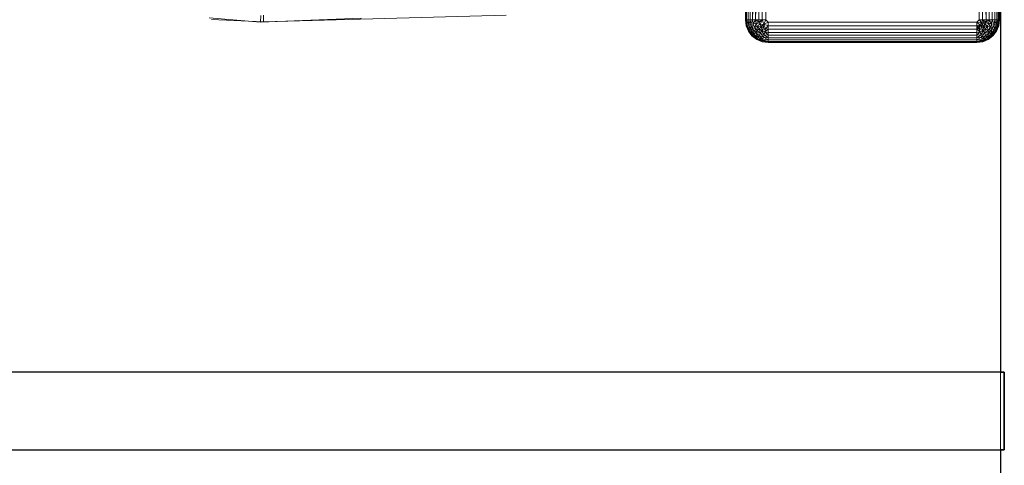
# Model space of a CAD drawing. Header units: metres. Extents: x 391.1 to 427.5, y 12.8 to 28.4.
# Tile 137 of 203: x 406.543 to 407.179, y 26.849 to 27.138. Entities that reach past the tile are written whole.
import ezdxf

# ---------------------------------------------------------------- set-up
doc = ezdxf.new("R2010")
doc.units = ezdxf.units.M
for name, color, linetype, lineweight in [('A-DETL-____-MBND', 7, 'Continuous', 18), ('A-WALL-____-MCUT', 7, 'Continuous', 25), ('A-WALL-____-OTLN', 7, 'Continuous', 25)]:
    doc.layers.add(name, color=color, linetype=linetype, lineweight=lineweight)

# ---------------------------------------------------------------- blocks, each defined once
blk = doc.blocks.new('Family - Evans PA-152028-02_FON_P0A')
at = {"layer": 'A-WALL-____-MCUT', "color": 253, "true_color": 0xaaaaaa}
for p, q in [((0, 0), (0.8, 0)), ((0.8, 0), (0.8, 0.00256)), ((0.8, 0.00256), (0.85, 0.00256)), ((0.85, 0.00256), (0.85, 0)), ((0.85, 0), (1.66046, 0))]:
    blk.add_line(p, q, dxfattribs=at)
at = {"layer": 'A-WALL-____-OTLN', "color": 253, "true_color": 0xaaaaaa}
for p, q in [((0, 0), (0.8, 0)), ((0.8, 0.00256), (0.85, 0.00256)), ((0.8, 0), (0.8, 0.00256)), ((0.85, 0.00256), (0.85, 0)), ((0.85, 0), (1.66046, 0))]:
    blk.add_line(p, q, dxfattribs=at)
at = {"layer": 'A-WALL-____-OTLN', "color": 253, "lineweight": 18, "true_color": 0xaaaaaa}
blk.add_line((0, 0), (1.66046, 0), dxfattribs=at)
blk = doc.blocks.new('Family - Inodor PA-152420-02_FON_P0A')
at = {"layer": 'A-DETL-____-MBND', "color": 253, "true_color": 0xaaaaaa}
for p, q in [((0.56258, 0.01465), (0.56258, 0.38826)), ((0.56258, 0.01465), (0.56258, 0.38826)), ((0.72691, 0.38826), (0.72691, 0.01465)), ((0.72691, 0.38826), (0.72691, 0.01465)), ((0.56258, 0.01465), (0.56238, 0.10805)), ((0.56258, 0.01465), (0.56238, 0.10805)), ((0.56278, 0.01465), (0.56258, 0.10805)), ((0.56278, 0.01465), (0.56258, 0.10805)), ((0.56258, 0.10805), (0.56258, 0.01465)), ((0.56258, 0.10805), (0.56278, 0.01465)), ((0.56258, 0.10805), (0.56258, 0.01465)), ((0.56338, 0.01465), (0.56318, 0.10805)), ((0.56338, 0.01465), (0.56318, 0.10805)), ((0.56318, 0.10805), (0.56338, 0.01465)), ((0.56415, 0.10805), (0.56338, 0.01465)), ((0.56415, 0.10805), (0.56338, 0.01465)), ((0.56435, 0.01465), (0.56415, 0.10805)), ((0.56435, 0.01465), (0.56415, 0.10805)), ((0.56415, 0.10805), (0.56435, 0.01465)), ((0.56567, 0.01465), (0.56547, 0.10805)), ((0.56567, 0.01465), (0.56547, 0.10805)), ((0.56547, 0.10805), (0.56567, 0.01465)), ((0.5673, 0.01465), (0.5671, 0.10805)), ((0.5673, 0.01465), (0.5671, 0.10805)), ((0.5671, 0.10805), (0.5673, 0.01465)), ((0.56898, 0.10805), (0.5673, 0.01465)), ((0.56898, 0.10805), (0.5673, 0.01465)), ((0.56918, 0.01465), (0.56898, 0.10805)), ((0.56918, 0.01465), (0.56898, 0.10805)), ((0.56898, 0.10805), (0.56918, 0.01465)), ((0.57106, 0.10805), (0.56918, 0.01465)), ((0.57106, 0.10805), (0.56918, 0.01465)), ((0.57126, 0.01465), (0.57106, 0.10805)), ((0.57126, 0.01465), (0.57106, 0.10805)), ((0.57106, 0.10805), (0.57126, 0.01465)), ((0.57328, 0.10805), (0.57126, 0.01465)), ((0.57328, 0.10805), (0.57126, 0.01465)), ((0.57348, 0.01465), (0.57328, 0.10805)), ((0.57348, 0.01465), (0.57328, 0.10805)), ((0.57328, 0.10805), (0.57348, 0.01465)), ((0.57556, 0.10805), (0.57576, 0.01465)), ((0.57556, 0.10805), (0.57576, 0.01465)), ((0.57556, 0.10805), (0.57576, 0.01465)), ((0.71393, 0.10805), (0.71373, 0.01465)), ((0.71393, 0.10805), (0.71373, 0.01465)), ((0.71393, 0.10805), (0.71373, 0.01465)), ((0.71601, 0.01465), (0.71393, 0.10805)), ((0.71393, 0.10805), (0.71601, 0.01465)), ((0.71621, 0.10805), (0.71601, 0.01465)), ((0.71621, 0.10805), (0.71601, 0.01465)), ((0.71621, 0.10805), (0.71601, 0.01465)), ((0.71823, 0.01465), (0.71621, 0.10805)), ((0.71621, 0.10805), (0.71823, 0.01465)), ((0.71843, 0.10805), (0.71823, 0.01465)), ((0.71843, 0.10805), (0.71823, 0.01465)), ((0.71843, 0.10805), (0.71823, 0.01465)), ((0.72031, 0.01465), (0.71843, 0.10805)), ((0.71843, 0.10805), (0.72031, 0.01465)), ((0.72051, 0.10805), (0.72031, 0.01465)), ((0.72051, 0.10805), (0.72031, 0.01465)), ((0.72051, 0.10805), (0.72031, 0.01465)), ((0.72219, 0.01465), (0.72051, 0.10805)), ((0.72051, 0.10805), (0.72219, 0.01465)), ((0.72239, 0.10805), (0.72219, 0.01465)), ((0.72239, 0.10805), (0.72219, 0.01465)), ((0.72239, 0.10805), (0.72219, 0.01465)), ((0.72402, 0.10805), (0.72382, 0.01465)), ((0.72402, 0.10805), (0.72382, 0.01465)), ((0.72402, 0.10805), (0.72382, 0.01465)), ((0.72514, 0.01465), (0.72402, 0.10805)), ((0.72402, 0.10805), (0.72514, 0.01465)), ((0.72534, 0.10805), (0.72514, 0.01465)), ((0.72534, 0.10805), (0.72514, 0.01465)), ((0.72534, 0.10805), (0.72514, 0.01465)), ((0.72611, 0.01465), (0.72534, 0.10805)), ((0.72534, 0.10805), (0.72611, 0.01465)), ((0.72631, 0.10805), (0.72611, 0.01465)), ((0.72631, 0.10805), (0.72611, 0.01465)), ((0.72631, 0.10805), (0.72611, 0.01465)), ((0.72691, 0.10805), (0.72671, 0.01465)), ((0.72691, 0.10805), (0.72671, 0.01465)), ((0.72691, 0.10805), (0.72671, 0.01465)), ((0.72711, 0.10805), (0.72691, 0.01465)), ((0.72711, 0.10805), (0.72691, 0.01465)), ((0.72691, 0.01465), (0.72691, 0.10805)), ((0.72691, 0.10805), (0.72691, 0.01465)), ((0.24905, 0.01324), (0.2158, 0.01602)), ((0.24905, 0.01324), (0.2158, 0.01602)), ((0.21744, 0.01497), (0.25093, 0.01351)), ((0.21744, 0.01497), (0.25093, 0.01351)), ((0.24905, 0.01324), (0.24916, 0.01748)), ((0.24916, 0.01748), (0.24905, 0.01324)), ((0.31422, 0.01573), (0.24905, 0.01324)), ((0.31422, 0.01573), (0.24905, 0.01324)), ((0.25093, 0.01351), (0.25097, 0.01774)), ((0.25097, 0.01774), (0.25093, 0.01351)), ((0.25093, 0.01351), (0.40793, 0.01764)), ((0.25093, 0.01351), (0.40793, 0.01764)), ((0.56278, 0.01465), (0.56258, 0.01465)), ((0.56308, 0.01086), (0.56258, 0.01465)), ((0.56308, 0.01086), (0.56258, 0.01465)), ((0.56308, 0.01086), (0.56258, 0.01465)), ((0.56278, 0.01465), (0.56258, 0.01465)), ((0.56278, 0.01465), (0.56258, 0.01465)), ((0.56308, 0.01086), (0.56258, 0.01465)), ((0.56338, 0.01465), (0.56278, 0.01465)), ((0.56328, 0.01091), (0.56278, 0.01465)), ((0.56278, 0.01465), (0.56338, 0.01465)), ((0.56338, 0.01465), (0.56278, 0.01465)), ((0.56328, 0.01091), (0.56278, 0.01465)), ((0.56278, 0.01465), (0.56308, 0.01086)), ((0.56278, 0.01465), (0.56328, 0.01091)), ((0.56278, 0.01465), (0.56308, 0.01086)), ((0.56338, 0.01465), (0.56328, 0.01091)), ((0.56338, 0.01465), (0.56328, 0.01091)), ((0.56435, 0.01465), (0.56338, 0.01465)), ((0.56385, 0.01106), (0.56338, 0.01465)), ((0.56435, 0.01465), (0.56338, 0.01465)), ((0.56435, 0.01465), (0.56338, 0.01465)), ((0.56479, 0.01132), (0.56338, 0.01465)), ((0.56338, 0.01465), (0.56479, 0.01132)), ((0.56338, 0.01465), (0.56385, 0.01106)), ((0.56338, 0.01465), (0.56385, 0.01106)), ((0.56567, 0.01465), (0.56435, 0.01465)), ((0.56479, 0.01132), (0.56435, 0.01465)), ((0.56435, 0.01465), (0.56567, 0.01465)), ((0.56567, 0.01465), (0.56435, 0.01465)), ((0.56479, 0.01132), (0.56435, 0.01465)), ((0.56435, 0.01465), (0.56479, 0.01132)), ((0.56567, 0.01465), (0.56479, 0.01132)), ((0.56567, 0.01465), (0.56479, 0.01132)), ((0.5673, 0.01465), (0.56567, 0.01465)), ((0.56607, 0.01166), (0.56567, 0.01465)), ((0.56567, 0.01465), (0.5673, 0.01465)), ((0.5673, 0.01465), (0.56567, 0.01465)), ((0.56607, 0.01166), (0.56567, 0.01465)), ((0.56567, 0.01465), (0.56607, 0.01166)), ((0.5673, 0.01465), (0.56607, 0.01166)), ((0.5673, 0.01465), (0.56607, 0.01166)), ((0.56918, 0.01465), (0.5673, 0.01465)), ((0.56764, 0.01208), (0.5673, 0.01465)), ((0.56918, 0.01465), (0.5673, 0.01465)), ((0.56918, 0.01465), (0.5673, 0.01465)), ((0.56764, 0.01208), (0.5673, 0.01465)), ((0.5673, 0.01465), (0.56764, 0.01208)), ((0.56918, 0.01465), (0.56764, 0.01208)), ((0.56918, 0.01465), (0.56764, 0.01208)), ((0.57126, 0.01465), (0.56918, 0.01465)), ((0.56946, 0.01257), (0.56918, 0.01465)), ((0.57126, 0.01465), (0.56918, 0.01465)), ((0.57126, 0.01465), (0.56918, 0.01465)), ((0.57147, 0.01311), (0.56918, 0.01465)), ((0.56918, 0.01465), (0.57147, 0.01311)), ((0.56918, 0.01465), (0.56946, 0.01257)), ((0.56918, 0.01465), (0.56946, 0.01257)), ((0.57147, 0.01311), (0.56946, 0.01257)), ((0.57147, 0.01311), (0.56946, 0.01257)), ((0.57147, 0.01311), (0.56946, 0.01257)), ((0.57348, 0.01465), (0.57126, 0.01465)), ((0.57147, 0.01311), (0.57126, 0.01465)), ((0.57348, 0.01465), (0.57126, 0.01465)), ((0.57126, 0.01465), (0.57147, 0.01311)), ((0.57126, 0.01465), (0.57348, 0.01465)), ((0.57126, 0.01465), (0.57147, 0.01311)), ((0.57348, 0.01465), (0.57147, 0.01311)), ((0.57348, 0.01465), (0.57147, 0.01311)), ((0.57348, 0.01465), (0.57147, 0.01311)), ((0.57206, 0.01167), (0.57147, 0.01311)), ((0.57206, 0.01167), (0.57147, 0.01311)), ((0.57147, 0.01311), (0.57206, 0.01167)), ((0.57348, 0.01465), (0.57206, 0.01167)), ((0.57348, 0.01465), (0.57206, 0.01167)), ((0.57576, 0.01465), (0.57348, 0.01465)), ((0.57458, 0.012), (0.57348, 0.01465)), ((0.57348, 0.01465), (0.57576, 0.01465)), ((0.57348, 0.01465), (0.57458, 0.012)), ((0.57576, 0.01465), (0.57458, 0.012)), ((0.57576, 0.01465), (0.57458, 0.012)), ((0.57723, 0.01318), (0.57458, 0.012)), ((0.57723, 0.01318), (0.57458, 0.012)), ((0.57723, 0.01318), (0.57576, 0.01465)), ((0.57576, 0.01465), (0.57723, 0.01318)), ((0.57576, 0.01465), (0.57723, 0.01318)), ((0.71226, 0.01318), (0.57723, 0.01318)), ((0.57723, 0.01318), (0.57723, 0.0109)), ((0.71226, 0.01318), (0.57723, 0.01318)), ((0.71226, 0.01318), (0.57723, 0.01318)), ((0.57723, 0.01318), (0.57723, 0.0109)), ((0.71373, 0.01465), (0.71226, 0.01318)), ((0.71373, 0.01465), (0.71226, 0.01318)), ((0.71373, 0.01465), (0.71226, 0.01318)), ((0.71413, 0.0114), (0.71226, 0.01318)), ((0.71226, 0.01318), (0.71226, 0.0109)), ((0.71551, 0.01277), (0.71226, 0.01318)), ((0.71226, 0.01318), (0.71551, 0.01277)), ((0.71226, 0.01318), (0.71413, 0.0114)), ((0.71226, 0.01318), (0.71226, 0.0109)), ((0.71226, 0.01318), (0.71413, 0.0114)), ((0.71226, 0.01318), (0.71226, 0.0109)), ((0.71601, 0.01465), (0.71373, 0.01465)), ((0.71551, 0.01277), (0.71373, 0.01465)), ((0.71601, 0.01465), (0.71373, 0.01465)), ((0.71373, 0.01465), (0.71601, 0.01465)), ((0.71373, 0.01465), (0.71551, 0.01277)), ((0.71373, 0.01465), (0.71551, 0.01277)), ((0.71551, 0.01277), (0.71413, 0.0114)), ((0.71551, 0.01277), (0.71413, 0.0114)), ((0.71551, 0.01277), (0.71413, 0.0114)), ((0.71551, 0.01277), (0.71524, 0.00948)), ((0.71551, 0.01277), (0.71524, 0.00948)), ((0.71601, 0.01465), (0.71551, 0.01277)), ((0.71601, 0.01465), (0.71551, 0.01277)), ((0.71601, 0.01465), (0.71551, 0.01277)), ((0.71802, 0.01311), (0.71551, 0.01277)), ((0.71743, 0.01167), (0.71551, 0.01277)), ((0.71648, 0.01043), (0.71551, 0.01277)), ((0.71743, 0.01167), (0.71551, 0.01277)), ((0.71551, 0.01277), (0.71743, 0.01167)), ((0.71551, 0.01277), (0.71648, 0.01043)), ((0.71551, 0.01277), (0.71648, 0.01043)), ((0.71823, 0.01465), (0.71601, 0.01465)), ((0.71802, 0.01311), (0.71601, 0.01465)), ((0.71823, 0.01465), (0.71601, 0.01465)), ((0.71823, 0.01465), (0.71601, 0.01465)), ((0.71802, 0.01311), (0.71601, 0.01465)), ((0.71601, 0.01465), (0.71802, 0.01311)), ((0.71601, 0.01465), (0.71743, 0.01167)), ((0.71601, 0.01465), (0.71743, 0.01167)), ((0.71802, 0.01311), (0.71743, 0.01167)), ((0.71802, 0.01311), (0.71743, 0.01167)), ((0.71802, 0.01311), (0.71743, 0.01167)), ((0.71802, 0.01311), (0.71823, 0.01465)), ((0.72031, 0.01465), (0.71802, 0.01311)), ((0.71802, 0.01311), (0.71823, 0.01465)), ((0.72031, 0.01465), (0.71802, 0.01311)), ((0.71823, 0.01465), (0.71802, 0.01311)), ((0.72003, 0.01257), (0.71802, 0.01311)), ((0.72003, 0.01257), (0.71802, 0.01311)), ((0.71802, 0.01311), (0.72003, 0.01257)), ((0.72031, 0.01465), (0.71823, 0.01465)), ((0.72031, 0.01465), (0.71823, 0.01465)), ((0.72031, 0.01465), (0.71823, 0.01465)), ((0.72031, 0.01465), (0.72003, 0.01257)), ((0.72031, 0.01465), (0.72003, 0.01257)), ((0.72031, 0.01465), (0.72003, 0.01257)), ((0.72219, 0.01465), (0.72031, 0.01465)), ((0.72219, 0.01465), (0.72031, 0.01465)), ((0.72219, 0.01465), (0.72031, 0.01465)), ((0.72185, 0.01208), (0.72031, 0.01465)), ((0.72031, 0.01465), (0.72185, 0.01208)), ((0.72219, 0.01465), (0.72185, 0.01208)), ((0.72219, 0.01465), (0.72185, 0.01208)), ((0.72219, 0.01465), (0.72185, 0.01208)), ((0.72382, 0.01465), (0.72219, 0.01465)), ((0.72382, 0.01465), (0.72219, 0.01465)), ((0.72382, 0.01465), (0.72219, 0.01465)), ((0.72342, 0.01166), (0.72219, 0.01465)), ((0.72219, 0.01465), (0.72342, 0.01166)), ((0.72382, 0.01465), (0.72342, 0.01166)), ((0.72382, 0.01465), (0.72342, 0.01166)), ((0.72382, 0.01465), (0.72342, 0.01166)), ((0.72514, 0.01465), (0.72382, 0.01465)), ((0.72514, 0.01465), (0.72382, 0.01465)), ((0.72514, 0.01465), (0.72382, 0.01465)), ((0.7247, 0.01132), (0.72382, 0.01465)), ((0.72382, 0.01465), (0.7247, 0.01132)), ((0.7247, 0.01132), (0.72514, 0.01465)), ((0.72611, 0.01465), (0.7247, 0.01132)), ((0.7247, 0.01132), (0.72514, 0.01465)), ((0.72611, 0.01465), (0.7247, 0.01132)), ((0.72514, 0.01465), (0.7247, 0.01132)), ((0.72611, 0.01465), (0.72514, 0.01465)), ((0.72611, 0.01465), (0.72514, 0.01465)), ((0.72611, 0.01465), (0.72514, 0.01465)), ((0.72611, 0.01465), (0.72564, 0.01106)), ((0.72611, 0.01465), (0.72564, 0.01106)), ((0.72611, 0.01465), (0.72564, 0.01106)), ((0.72671, 0.01465), (0.72611, 0.01465)), ((0.72671, 0.01465), (0.72611, 0.01465)), ((0.72671, 0.01465), (0.72611, 0.01465)), ((0.72621, 0.01091), (0.72611, 0.01465)), ((0.72611, 0.01465), (0.72621, 0.01091)), ((0.72671, 0.01465), (0.72621, 0.01091)), ((0.72671, 0.01465), (0.72621, 0.01091)), ((0.72671, 0.01465), (0.72621, 0.01091)), ((0.72691, 0.01465), (0.72641, 0.01086)), ((0.72691, 0.01465), (0.72641, 0.01086)), ((0.72691, 0.01465), (0.72641, 0.01086)), ((0.72691, 0.01465), (0.72641, 0.01086)), ((0.72641, 0.01086), (0.72671, 0.01465)), ((0.72671, 0.01465), (0.72641, 0.01086)), ((0.72691, 0.01465), (0.72671, 0.01465)), ((0.72691, 0.01465), (0.72671, 0.01465)), ((0.72691, 0.01465), (0.72671, 0.01465)), ((0.56328, 0.01091), (0.56308, 0.01086)), ((0.56328, 0.01091), (0.56308, 0.01086)), ((0.56328, 0.01091), (0.56308, 0.01086)), ((0.56455, 0.00733), (0.56308, 0.01086)), ((0.56455, 0.00733), (0.56308, 0.01086)), ((0.56455, 0.00733), (0.56308, 0.01086)), ((0.56455, 0.00733), (0.56308, 0.01086)), ((0.56385, 0.01106), (0.56328, 0.01091)), ((0.56385, 0.01106), (0.56328, 0.01091)), ((0.56385, 0.01106), (0.56328, 0.01091)), ((0.56472, 0.00743), (0.56328, 0.01091)), ((0.56472, 0.00743), (0.56328, 0.01091)), ((0.56328, 0.01091), (0.56455, 0.00733)), ((0.56328, 0.01091), (0.56472, 0.00743)), ((0.56328, 0.01091), (0.56455, 0.00733)), ((0.56479, 0.01132), (0.56385, 0.01106)), ((0.56479, 0.01132), (0.56385, 0.01106)), ((0.56479, 0.01132), (0.56385, 0.01106)), ((0.56524, 0.00772), (0.56385, 0.01106)), ((0.56524, 0.00772), (0.56385, 0.01106)), ((0.56385, 0.01106), (0.56472, 0.00743)), ((0.56385, 0.01106), (0.56524, 0.00772)), ((0.56385, 0.01106), (0.56472, 0.00743)), ((0.56472, 0.00743), (0.56455, 0.00733)), ((0.56472, 0.00743), (0.56455, 0.00733)), ((0.56472, 0.00743), (0.56455, 0.00733)), ((0.56687, 0.00429), (0.56455, 0.00733)), ((0.56687, 0.00429), (0.56455, 0.00733)), ((0.56687, 0.00429), (0.56455, 0.00733)), ((0.56687, 0.00429), (0.56455, 0.00733)), ((0.56524, 0.00772), (0.56472, 0.00743)), ((0.56524, 0.00772), (0.56472, 0.00743)), ((0.56524, 0.00772), (0.56472, 0.00743)), ((0.56702, 0.00443), (0.56472, 0.00743)), ((0.56702, 0.00443), (0.56472, 0.00743)), ((0.56472, 0.00743), (0.56687, 0.00429)), ((0.56472, 0.00743), (0.56702, 0.00443)), ((0.56472, 0.00743), (0.56687, 0.00429)), ((0.56607, 0.01166), (0.56479, 0.01132)), ((0.56607, 0.01166), (0.56479, 0.01132)), ((0.56607, 0.01166), (0.56479, 0.01132)), ((0.56608, 0.00821), (0.56479, 0.01132)), ((0.56608, 0.00821), (0.56479, 0.01132)), ((0.56479, 0.01132), (0.56524, 0.00772)), ((0.56479, 0.01132), (0.56608, 0.00821)), ((0.56479, 0.01132), (0.56524, 0.00772)), ((0.56608, 0.00821), (0.56524, 0.00772)), ((0.56608, 0.00821), (0.56524, 0.00772)), ((0.56608, 0.00821), (0.56524, 0.00772)), ((0.56744, 0.00485), (0.56524, 0.00772)), ((0.56744, 0.00485), (0.56524, 0.00772)), ((0.56524, 0.00772), (0.56702, 0.00443)), ((0.56524, 0.00772), (0.56744, 0.00485)), ((0.56524, 0.00772), (0.56702, 0.00443)), ((0.56764, 0.01208), (0.56607, 0.01166)), ((0.56764, 0.01208), (0.56607, 0.01166)), ((0.56764, 0.01208), (0.56607, 0.01166)), ((0.56722, 0.00887), (0.56607, 0.01166)), ((0.56722, 0.00887), (0.56607, 0.01166)), ((0.56607, 0.01166), (0.56608, 0.00821)), ((0.56607, 0.01166), (0.56722, 0.00887)), ((0.56607, 0.01166), (0.56608, 0.00821)), ((0.56722, 0.00887), (0.56608, 0.00821)), ((0.56722, 0.00887), (0.56608, 0.00821)), ((0.56722, 0.00887), (0.56608, 0.00821)), ((0.56812, 0.00554), (0.56608, 0.00821)), ((0.56812, 0.00554), (0.56608, 0.00821)), ((0.56608, 0.00821), (0.56744, 0.00485)), ((0.56608, 0.00821), (0.56812, 0.00554)), ((0.56608, 0.00821), (0.56744, 0.00485)), ((0.56764, 0.01208), (0.56722, 0.00887)), ((0.56764, 0.01208), (0.56722, 0.00887)), ((0.56863, 0.00968), (0.56722, 0.00887)), ((0.56863, 0.00968), (0.56722, 0.00887)), ((0.56863, 0.00968), (0.56722, 0.00887)), ((0.56906, 0.00648), (0.56722, 0.00887)), ((0.56906, 0.00648), (0.56722, 0.00887)), ((0.56722, 0.00887), (0.56812, 0.00554)), ((0.56722, 0.00887), (0.56906, 0.00648)), ((0.56722, 0.00887), (0.56812, 0.00554)), ((0.56946, 0.01257), (0.56764, 0.01208)), ((0.56946, 0.01257), (0.56764, 0.01208)), ((0.56946, 0.01257), (0.56764, 0.01208)), ((0.56863, 0.00968), (0.56764, 0.01208)), ((0.56863, 0.00968), (0.56764, 0.01208)), ((0.56764, 0.01208), (0.56863, 0.00968)), ((0.56906, 0.00648), (0.56812, 0.00554)), ((0.56906, 0.00648), (0.56812, 0.00554)), ((0.56906, 0.00648), (0.56812, 0.00554)), ((0.56946, 0.01257), (0.56863, 0.00968)), ((0.56946, 0.01257), (0.56863, 0.00968)), ((0.57026, 0.01062), (0.56863, 0.00968)), ((0.57026, 0.01062), (0.56863, 0.00968)), ((0.57026, 0.01062), (0.56863, 0.00968)), ((0.57021, 0.00763), (0.56863, 0.00968)), ((0.57021, 0.00763), (0.56863, 0.00968)), ((0.56863, 0.00968), (0.56906, 0.00648)), ((0.56863, 0.00968), (0.57021, 0.00763)), ((0.56863, 0.00968), (0.56906, 0.00648)), ((0.57021, 0.00763), (0.56906, 0.00648)), ((0.57021, 0.00763), (0.56906, 0.00648)), ((0.57021, 0.00763), (0.56906, 0.00648)), ((0.57145, 0.00464), (0.56906, 0.00648)), ((0.57227, 0.00605), (0.56906, 0.00648)), ((0.56906, 0.00648), (0.57227, 0.00605)), ((0.56906, 0.00648), (0.57145, 0.00464)), ((0.56906, 0.00648), (0.57079, 0.0035)), ((0.56906, 0.00648), (0.57145, 0.00464)), ((0.56906, 0.00648), (0.57079, 0.0035)), ((0.57026, 0.01062), (0.56946, 0.01257)), ((0.57206, 0.01167), (0.56946, 0.01257)), ((0.56946, 0.01257), (0.57206, 0.01167)), ((0.56946, 0.01257), (0.57026, 0.01062)), ((0.56946, 0.01257), (0.57026, 0.01062)), ((0.57026, 0.01062), (0.57021, 0.00763)), ((0.57026, 0.01062), (0.57021, 0.00763)), ((0.57154, 0.00896), (0.57021, 0.00763)), ((0.57154, 0.00896), (0.57021, 0.00763)), ((0.57154, 0.00896), (0.57021, 0.00763)), ((0.57227, 0.00605), (0.57021, 0.00763)), ((0.57227, 0.00605), (0.57021, 0.00763)), ((0.57021, 0.00763), (0.57227, 0.00605)), ((0.57206, 0.01167), (0.57026, 0.01062)), ((0.57206, 0.01167), (0.57026, 0.01062)), ((0.57206, 0.01167), (0.57026, 0.01062)), ((0.57154, 0.00896), (0.57026, 0.01062)), ((0.57301, 0.01043), (0.57026, 0.01062)), ((0.57026, 0.01062), (0.57301, 0.01043)), ((0.57026, 0.01062), (0.57154, 0.00896)), ((0.57026, 0.01062), (0.57154, 0.00896)), ((0.57301, 0.01043), (0.57154, 0.00896)), ((0.57301, 0.01043), (0.57154, 0.00896)), ((0.57301, 0.01043), (0.57154, 0.00896)), ((0.57321, 0.00768), (0.57154, 0.00896)), ((0.57321, 0.00768), (0.57154, 0.00896)), ((0.57154, 0.00896), (0.57321, 0.00768)), ((0.57154, 0.00896), (0.57227, 0.00605)), ((0.57154, 0.00896), (0.57227, 0.00605)), ((0.57458, 0.012), (0.57206, 0.01167)), ((0.57458, 0.012), (0.57206, 0.01167)), ((0.57458, 0.012), (0.57206, 0.01167)), ((0.57301, 0.01043), (0.57206, 0.01167)), ((0.57301, 0.01043), (0.57206, 0.01167)), ((0.57206, 0.01167), (0.57301, 0.01043)), ((0.57321, 0.00768), (0.57227, 0.00605)), ((0.57321, 0.00768), (0.57227, 0.00605)), ((0.57321, 0.00768), (0.57227, 0.00605)), ((0.57458, 0.012), (0.57301, 0.01043)), ((0.57458, 0.012), (0.57301, 0.01043)), ((0.57458, 0.012), (0.57301, 0.01043)), ((0.57425, 0.00948), (0.57301, 0.01043)), ((0.57425, 0.00948), (0.57301, 0.01043)), ((0.57301, 0.01043), (0.57425, 0.00948)), ((0.57301, 0.01043), (0.57321, 0.00768)), ((0.57301, 0.01043), (0.57321, 0.00768)), ((0.57425, 0.00948), (0.57321, 0.00768)), ((0.57425, 0.00948), (0.57321, 0.00768)), ((0.57425, 0.00948), (0.57321, 0.00768)), ((0.57569, 0.00888), (0.57321, 0.00768)), ((0.57569, 0.00888), (0.57321, 0.00768)), ((0.57515, 0.00687), (0.57321, 0.00768)), ((0.57515, 0.00687), (0.57321, 0.00768)), ((0.57321, 0.00768), (0.57515, 0.00687)), ((0.57321, 0.00768), (0.57466, 0.00505)), ((0.57321, 0.00768), (0.57466, 0.00505)), ((0.57458, 0.012), (0.57425, 0.00948)), ((0.57458, 0.012), (0.57425, 0.00948)), ((0.57458, 0.012), (0.57425, 0.00948)), ((0.57569, 0.00888), (0.57425, 0.00948)), ((0.57569, 0.00888), (0.57425, 0.00948)), ((0.57425, 0.00948), (0.57569, 0.00888)), ((0.57723, 0.0109), (0.57458, 0.012)), ((0.57458, 0.012), (0.57723, 0.0109)), ((0.57458, 0.012), (0.57569, 0.00888)), ((0.57458, 0.012), (0.57569, 0.00888)), ((0.57515, 0.00687), (0.57466, 0.00505)), ((0.57515, 0.00687), (0.57466, 0.00505)), ((0.57515, 0.00687), (0.57466, 0.00505)), ((0.57515, 0.00687), (0.57569, 0.00888)), ((0.57569, 0.00888), (0.57515, 0.00687)), ((0.57569, 0.00888), (0.57515, 0.00687)), ((0.57723, 0.00868), (0.57515, 0.00687)), ((0.57723, 0.00868), (0.57515, 0.00687)), ((0.57723, 0.0066), (0.57515, 0.00687)), ((0.57723, 0.0066), (0.57515, 0.00687)), ((0.57515, 0.00687), (0.57723, 0.0066)), ((0.57515, 0.00687), (0.57723, 0.00472)), ((0.57515, 0.00687), (0.57723, 0.00472)), ((0.57723, 0.0109), (0.57569, 0.00888)), ((0.57723, 0.0109), (0.57569, 0.00888)), ((0.57723, 0.0109), (0.57569, 0.00888)), ((0.57723, 0.00868), (0.57569, 0.00888)), ((0.57723, 0.00868), (0.57569, 0.00888)), ((0.57569, 0.00888), (0.57723, 0.00868)), ((0.71226, 0.0109), (0.57723, 0.0109)), ((0.57723, 0.0109), (0.57723, 0.00868)), ((0.71226, 0.0109), (0.57723, 0.0109)), ((0.57723, 0.0109), (0.57723, 0.00868)), ((0.71226, 0.0109), (0.57723, 0.0109)), ((0.57723, 0.0109), (0.57723, 0.00868)), ((0.71226, 0.00868), (0.57723, 0.00868)), ((0.57723, 0.00868), (0.57723, 0.0066)), ((0.71226, 0.00868), (0.57723, 0.00868)), ((0.71226, 0.00868), (0.57723, 0.00868)), ((0.57723, 0.00868), (0.57723, 0.0066)), ((0.57723, 0.00868), (0.57723, 0.0066)), ((0.71226, 0.0066), (0.57723, 0.0066)), ((0.57723, 0.0066), (0.57723, 0.00472)), ((0.71226, 0.0066), (0.57723, 0.0066)), ((0.57723, 0.0066), (0.57723, 0.00472)), ((0.71226, 0.0066), (0.57723, 0.0066)), ((0.57723, 0.0066), (0.57723, 0.00472)), ((0.71413, 0.0114), (0.71226, 0.0109)), ((0.71413, 0.0114), (0.71226, 0.0109)), ((0.71413, 0.0114), (0.71226, 0.00868)), ((0.71413, 0.0114), (0.71226, 0.0109)), ((0.71413, 0.0114), (0.71226, 0.00868)), ((0.7138, 0.00888), (0.71226, 0.0109)), ((0.71226, 0.0109), (0.71226, 0.00868)), ((0.71226, 0.00868), (0.71226, 0.0109)), ((0.71226, 0.0109), (0.71226, 0.00868)), ((0.7138, 0.00888), (0.71226, 0.00868)), ((0.7138, 0.00888), (0.71226, 0.00868)), ((0.7138, 0.00888), (0.71226, 0.00868)), ((0.71226, 0.00868), (0.71226, 0.0066)), ((0.71434, 0.00687), (0.71226, 0.00868)), ((0.71226, 0.00868), (0.71226, 0.0066)), ((0.71226, 0.00868), (0.71434, 0.00687)), ((0.71226, 0.00868), (0.71226, 0.0066)), ((0.71434, 0.00687), (0.71226, 0.0066)), ((0.71434, 0.00687), (0.71226, 0.0066)), ((0.71434, 0.00687), (0.71226, 0.00472)), ((0.71434, 0.00687), (0.71226, 0.0066)), ((0.71434, 0.00687), (0.71226, 0.00472)), ((0.71226, 0.00472), (0.71226, 0.0066)), ((0.71226, 0.00472), (0.71226, 0.0066)), ((0.71226, 0.0066), (0.71226, 0.00472)), ((0.71413, 0.0114), (0.7138, 0.00888)), ((0.71413, 0.0114), (0.7138, 0.00888)), ((0.71413, 0.0114), (0.7138, 0.00888)), ((0.71524, 0.00948), (0.7138, 0.00888)), ((0.71524, 0.00948), (0.7138, 0.00888)), ((0.71524, 0.00948), (0.7138, 0.00888)), ((0.7138, 0.00888), (0.71434, 0.00687)), ((0.71628, 0.00768), (0.7138, 0.00888)), ((0.7138, 0.00888), (0.71434, 0.00687)), ((0.7138, 0.00888), (0.71628, 0.00768)), ((0.7138, 0.00888), (0.71434, 0.00687)), ((0.71648, 0.01043), (0.71413, 0.0114)), ((0.71524, 0.00948), (0.71413, 0.0114)), ((0.71524, 0.00948), (0.71413, 0.0114)), ((0.71413, 0.0114), (0.71524, 0.00948)), ((0.71628, 0.00768), (0.71434, 0.00687)), ((0.71628, 0.00768), (0.71434, 0.00687)), ((0.71628, 0.00768), (0.71434, 0.00687)), ((0.71483, 0.00505), (0.71434, 0.00687)), ((0.71483, 0.00505), (0.71434, 0.00687)), ((0.71434, 0.00687), (0.71483, 0.00505)), ((0.71628, 0.00768), (0.71483, 0.00505)), ((0.71628, 0.00768), (0.71483, 0.00505)), ((0.71648, 0.01043), (0.71524, 0.00948)), ((0.71648, 0.01043), (0.71524, 0.00948)), ((0.71648, 0.01043), (0.71524, 0.00948)), ((0.71628, 0.00768), (0.71524, 0.00948)), ((0.71628, 0.00768), (0.71524, 0.00948)), ((0.71524, 0.00948), (0.71628, 0.00768)), ((0.71648, 0.01043), (0.71628, 0.00768)), ((0.71648, 0.01043), (0.71628, 0.00768)), ((0.71795, 0.00896), (0.71628, 0.00768)), ((0.71795, 0.00896), (0.71628, 0.00768)), ((0.71795, 0.00896), (0.71628, 0.00768)), ((0.71722, 0.00605), (0.71628, 0.00768)), ((0.71722, 0.00605), (0.71628, 0.00768)), ((0.71628, 0.00768), (0.71722, 0.00605)), ((0.71743, 0.01167), (0.71648, 0.01043)), ((0.71743, 0.01167), (0.71648, 0.01043)), ((0.71743, 0.01167), (0.71648, 0.01043)), ((0.71923, 0.01062), (0.71648, 0.01043)), ((0.71923, 0.01062), (0.71648, 0.01043)), ((0.71795, 0.00896), (0.71648, 0.01043)), ((0.71795, 0.00896), (0.71648, 0.01043)), ((0.71648, 0.01043), (0.71795, 0.00896)), ((0.71795, 0.00896), (0.71722, 0.00605)), ((0.71795, 0.00896), (0.71722, 0.00605)), ((0.71928, 0.00763), (0.71722, 0.00605)), ((0.71928, 0.00763), (0.71722, 0.00605)), ((0.71928, 0.00763), (0.71722, 0.00605)), ((0.72043, 0.00648), (0.71722, 0.00605)), ((0.72043, 0.00648), (0.71722, 0.00605)), ((0.72003, 0.01257), (0.71743, 0.01167)), ((0.72003, 0.01257), (0.71743, 0.01167)), ((0.71923, 0.01062), (0.71743, 0.01167)), ((0.71923, 0.01062), (0.71743, 0.01167)), ((0.71743, 0.01167), (0.71923, 0.01062)), ((0.71923, 0.01062), (0.71795, 0.00896)), ((0.71923, 0.01062), (0.71795, 0.00896)), ((0.71923, 0.01062), (0.71795, 0.00896)), ((0.71928, 0.00763), (0.71795, 0.00896)), ((0.71928, 0.00763), (0.71795, 0.00896)), ((0.71795, 0.00896), (0.71928, 0.00763)), ((0.72043, 0.00648), (0.71804, 0.00464)), ((0.72043, 0.00648), (0.71804, 0.00464)), ((0.72043, 0.00648), (0.71804, 0.00464)), ((0.72043, 0.00648), (0.7187, 0.0035)), ((0.72043, 0.00648), (0.7187, 0.0035)), ((0.72003, 0.01257), (0.71923, 0.01062)), ((0.72003, 0.01257), (0.71923, 0.01062)), ((0.72003, 0.01257), (0.71923, 0.01062)), ((0.72086, 0.00968), (0.71923, 0.01062)), ((0.72086, 0.00968), (0.71923, 0.01062)), ((0.71923, 0.01062), (0.72086, 0.00968)), ((0.71923, 0.01062), (0.71928, 0.00763)), ((0.71923, 0.01062), (0.71928, 0.00763)), ((0.72086, 0.00968), (0.71928, 0.00763)), ((0.72086, 0.00968), (0.71928, 0.00763)), ((0.72086, 0.00968), (0.71928, 0.00763)), ((0.72043, 0.00648), (0.71928, 0.00763)), ((0.72043, 0.00648), (0.71928, 0.00763)), ((0.71928, 0.00763), (0.72043, 0.00648)), ((0.72185, 0.01208), (0.72003, 0.01257)), ((0.72185, 0.01208), (0.72003, 0.01257)), ((0.72003, 0.01257), (0.72185, 0.01208)), ((0.72003, 0.01257), (0.72086, 0.00968)), ((0.72003, 0.01257), (0.72086, 0.00968)), ((0.72086, 0.00968), (0.72043, 0.00648)), ((0.72086, 0.00968), (0.72043, 0.00648)), ((0.72227, 0.00887), (0.72043, 0.00648)), ((0.72227, 0.00887), (0.72043, 0.00648)), ((0.72227, 0.00887), (0.72043, 0.00648)), ((0.72136, 0.00554), (0.72043, 0.00648)), ((0.72136, 0.00554), (0.72043, 0.00648)), ((0.72043, 0.00648), (0.72136, 0.00554)), ((0.72185, 0.01208), (0.72086, 0.00968)), ((0.72185, 0.01208), (0.72086, 0.00968)), ((0.72185, 0.01208), (0.72086, 0.00968)), ((0.72227, 0.00887), (0.72086, 0.00968)), ((0.72227, 0.00887), (0.72086, 0.00968)), ((0.72086, 0.00968), (0.72227, 0.00887)), ((0.72227, 0.00887), (0.72136, 0.00554)), ((0.72227, 0.00887), (0.72136, 0.00554)), ((0.72341, 0.00821), (0.72136, 0.00554)), ((0.72341, 0.00821), (0.72136, 0.00554)), ((0.72341, 0.00821), (0.72136, 0.00554)), ((0.72342, 0.01166), (0.72185, 0.01208)), ((0.72342, 0.01166), (0.72185, 0.01208)), ((0.72185, 0.01208), (0.72342, 0.01166)), ((0.72185, 0.01208), (0.72227, 0.00887)), ((0.72185, 0.01208), (0.72227, 0.00887)), ((0.72341, 0.00821), (0.72205, 0.00485)), ((0.72341, 0.00821), (0.72205, 0.00485)), ((0.72425, 0.00772), (0.72205, 0.00485)), ((0.72425, 0.00772), (0.72205, 0.00485)), ((0.72425, 0.00772), (0.72205, 0.00485)), ((0.72342, 0.01166), (0.72227, 0.00887)), ((0.72342, 0.01166), (0.72227, 0.00887)), ((0.72342, 0.01166), (0.72227, 0.00887)), ((0.72341, 0.00821), (0.72227, 0.00887)), ((0.72341, 0.00821), (0.72227, 0.00887)), ((0.72227, 0.00887), (0.72341, 0.00821)), ((0.72425, 0.00772), (0.72247, 0.00443)), ((0.72425, 0.00772), (0.72247, 0.00443)), ((0.72477, 0.00743), (0.72247, 0.00443)), ((0.72477, 0.00743), (0.72247, 0.00443)), ((0.72477, 0.00743), (0.72247, 0.00443)), ((0.72477, 0.00743), (0.72262, 0.00429)), ((0.72477, 0.00743), (0.72262, 0.00429)), ((0.72494, 0.00733), (0.72262, 0.00429)), ((0.72494, 0.00733), (0.72262, 0.00429)), ((0.72494, 0.00733), (0.72262, 0.00429)), ((0.72494, 0.00733), (0.72262, 0.00429)), ((0.72342, 0.01166), (0.72341, 0.00821)), ((0.72342, 0.01166), (0.72341, 0.00821)), ((0.7247, 0.01132), (0.72341, 0.00821)), ((0.7247, 0.01132), (0.72341, 0.00821)), ((0.7247, 0.01132), (0.72341, 0.00821)), ((0.72425, 0.00772), (0.72341, 0.00821)), ((0.72425, 0.00772), (0.72341, 0.00821)), ((0.72341, 0.00821), (0.72425, 0.00772)), ((0.7247, 0.01132), (0.72342, 0.01166)), ((0.7247, 0.01132), (0.72342, 0.01166)), ((0.72342, 0.01166), (0.7247, 0.01132)), ((0.7247, 0.01132), (0.72425, 0.00772)), ((0.7247, 0.01132), (0.72425, 0.00772)), ((0.72564, 0.01106), (0.72425, 0.00772)), ((0.72564, 0.01106), (0.72425, 0.00772)), ((0.72564, 0.01106), (0.72425, 0.00772)), ((0.72477, 0.00743), (0.72425, 0.00772)), ((0.72477, 0.00743), (0.72425, 0.00772)), ((0.72425, 0.00772), (0.72477, 0.00743)), ((0.72564, 0.01106), (0.7247, 0.01132)), ((0.72564, 0.01106), (0.7247, 0.01132)), ((0.7247, 0.01132), (0.72564, 0.01106)), ((0.72564, 0.01106), (0.72477, 0.00743)), ((0.72564, 0.01106), (0.72477, 0.00743)), ((0.72621, 0.01091), (0.72477, 0.00743)), ((0.72621, 0.01091), (0.72477, 0.00743)), ((0.72621, 0.01091), (0.72477, 0.00743)), ((0.72494, 0.00733), (0.72477, 0.00743)), ((0.72494, 0.00733), (0.72477, 0.00743)), ((0.72477, 0.00743), (0.72494, 0.00733)), ((0.72621, 0.01091), (0.72494, 0.00733)), ((0.72621, 0.01091), (0.72494, 0.00733)), ((0.72641, 0.01086), (0.72494, 0.00733)), ((0.72641, 0.01086), (0.72494, 0.00733)), ((0.72641, 0.01086), (0.72494, 0.00733)), ((0.72641, 0.01086), (0.72494, 0.00733)), ((0.72621, 0.01091), (0.72564, 0.01106)), ((0.72621, 0.01091), (0.72564, 0.01106)), ((0.72564, 0.01106), (0.72621, 0.01091)), ((0.72641, 0.01086), (0.72621, 0.01091)), ((0.72641, 0.01086), (0.72621, 0.01091)), ((0.72621, 0.01091), (0.72641, 0.01086)), ((0.56702, 0.00443), (0.56687, 0.00429)), ((0.56702, 0.00443), (0.56687, 0.00429)), ((0.56702, 0.00443), (0.56687, 0.00429)), ((0.56991, 0.00196), (0.56687, 0.00429)), ((0.56991, 0.00196), (0.56687, 0.00429)), ((0.56991, 0.00196), (0.56687, 0.00429)), ((0.57001, 0.00214), (0.56687, 0.00429)), ((0.56687, 0.00429), (0.57001, 0.00214)), ((0.56687, 0.00429), (0.56991, 0.00196)), ((0.56744, 0.00485), (0.56702, 0.00443)), ((0.56744, 0.00485), (0.56702, 0.00443)), ((0.56744, 0.00485), (0.56702, 0.00443)), ((0.57001, 0.00214), (0.56702, 0.00443)), ((0.57001, 0.00214), (0.56702, 0.00443)), ((0.56702, 0.00443), (0.57001, 0.00214)), ((0.56812, 0.00554), (0.56744, 0.00485)), ((0.56812, 0.00554), (0.56744, 0.00485)), ((0.56812, 0.00554), (0.56744, 0.00485)), ((0.57031, 0.00265), (0.56744, 0.00485)), ((0.57031, 0.00265), (0.56744, 0.00485)), ((0.56744, 0.00485), (0.57001, 0.00214)), ((0.56744, 0.00485), (0.57031, 0.00265)), ((0.56744, 0.00485), (0.57001, 0.00214)), ((0.57079, 0.0035), (0.56812, 0.00554)), ((0.57079, 0.0035), (0.56812, 0.00554)), ((0.56812, 0.00554), (0.57031, 0.00265)), ((0.56812, 0.00554), (0.57079, 0.0035)), ((0.56812, 0.00554), (0.57031, 0.00265)), ((0.57001, 0.00214), (0.56991, 0.00196)), ((0.57001, 0.00214), (0.56991, 0.00196)), ((0.57001, 0.00214), (0.56991, 0.00196)), ((0.57344, 0.0005), (0.56991, 0.00196)), ((0.57344, 0.0005), (0.56991, 0.00196)), ((0.57344, 0.0005), (0.56991, 0.00196)), ((0.57349, 0.00069), (0.56991, 0.00196)), ((0.56991, 0.00196), (0.57349, 0.00069)), ((0.56991, 0.00196), (0.57344, 0.0005)), ((0.57031, 0.00265), (0.57001, 0.00214)), ((0.57031, 0.00265), (0.57001, 0.00214)), ((0.57031, 0.00265), (0.57001, 0.00214)), ((0.57349, 0.00069), (0.57001, 0.00214)), ((0.57349, 0.00069), (0.57001, 0.00214)), ((0.57001, 0.00214), (0.57349, 0.00069)), ((0.57079, 0.0035), (0.57031, 0.00265)), ((0.57079, 0.0035), (0.57031, 0.00265)), ((0.57079, 0.0035), (0.57031, 0.00265)), ((0.57365, 0.00127), (0.57031, 0.00265)), ((0.57365, 0.00127), (0.57031, 0.00265)), ((0.57031, 0.00265), (0.57349, 0.00069)), ((0.57031, 0.00265), (0.57365, 0.00127)), ((0.57031, 0.00265), (0.57349, 0.00069)), ((0.57145, 0.00464), (0.57079, 0.0035)), ((0.57145, 0.00464), (0.57079, 0.0035)), ((0.57145, 0.00464), (0.57079, 0.0035)), ((0.5739, 0.00221), (0.57079, 0.0035)), ((0.5739, 0.00221), (0.57079, 0.0035)), ((0.57079, 0.0035), (0.57365, 0.00127)), ((0.57079, 0.0035), (0.5739, 0.00221)), ((0.57079, 0.0035), (0.57365, 0.00127)), ((0.57227, 0.00605), (0.57145, 0.00464)), ((0.57227, 0.00605), (0.57145, 0.00464)), ((0.57227, 0.00605), (0.57145, 0.00464)), ((0.57424, 0.00348), (0.57145, 0.00464)), ((0.57424, 0.00348), (0.57145, 0.00464)), ((0.57145, 0.00464), (0.5739, 0.00221)), ((0.57145, 0.00464), (0.57424, 0.00348)), ((0.57145, 0.00464), (0.5739, 0.00221)), ((0.57466, 0.00505), (0.57227, 0.00605)), ((0.57466, 0.00505), (0.57227, 0.00605)), ((0.57227, 0.00605), (0.57466, 0.00505)), ((0.57227, 0.00605), (0.57424, 0.00348)), ((0.57227, 0.00605), (0.57424, 0.00348)), ((0.57349, 0.00069), (0.57344, 0.0005)), ((0.57349, 0.00069), (0.57344, 0.0005)), ((0.57349, 0.00069), (0.57344, 0.0005)), ((0.57723, 0), (0.57344, 0.0005)), ((0.57723, 0), (0.57344, 0.0005)), ((0.57723, 0), (0.57344, 0.0005)), ((0.57723, 0), (0.57344, 0.0005)), ((0.57365, 0.00127), (0.57349, 0.00069)), ((0.57365, 0.00127), (0.57349, 0.00069)), ((0.57365, 0.00127), (0.57349, 0.00069)), ((0.57723, 0.0002), (0.57349, 0.00069)), ((0.57723, 0.0002), (0.57349, 0.00069)), ((0.57349, 0.00069), (0.57723, 0)), ((0.57349, 0.00069), (0.57723, 0.0002)), ((0.57349, 0.00069), (0.57723, 0)), ((0.5739, 0.00221), (0.57365, 0.00127)), ((0.5739, 0.00221), (0.57365, 0.00127)), ((0.5739, 0.00221), (0.57365, 0.00127)), ((0.57723, 0.00177), (0.57365, 0.00127)), ((0.57723, 0.00177), (0.57365, 0.00127)), ((0.57723, 0.0008), (0.57365, 0.00127)), ((0.57723, 0.0008), (0.57365, 0.00127)), ((0.57365, 0.00127), (0.57723, 0.0008)), ((0.57365, 0.00127), (0.57723, 0.0002)), ((0.57365, 0.00127), (0.57723, 0.0002)), ((0.57424, 0.00348), (0.5739, 0.00221)), ((0.57424, 0.00348), (0.5739, 0.00221)), ((0.57424, 0.00348), (0.5739, 0.00221)), ((0.57723, 0.00177), (0.5739, 0.00221)), ((0.57723, 0.00177), (0.5739, 0.00221)), ((0.5739, 0.00221), (0.57723, 0.00177)), ((0.57466, 0.00505), (0.57424, 0.00348)), ((0.57466, 0.00505), (0.57424, 0.00348)), ((0.57466, 0.00505), (0.57424, 0.00348)), ((0.57723, 0.00309), (0.57424, 0.00348)), ((0.57723, 0.00309), (0.57424, 0.00348)), ((0.57424, 0.00348), (0.57723, 0.00309)), ((0.57424, 0.00348), (0.57723, 0.00177)), ((0.57424, 0.00348), (0.57723, 0.00177)), ((0.57723, 0.00472), (0.57466, 0.00505)), ((0.57723, 0.00472), (0.57466, 0.00505)), ((0.57466, 0.00505), (0.57723, 0.00472)), ((0.57466, 0.00505), (0.57723, 0.00309)), ((0.57466, 0.00505), (0.57723, 0.00309)), ((0.71226, 0.00472), (0.57723, 0.00472)), ((0.57723, 0.00472), (0.57723, 0.00309)), ((0.71226, 0.00472), (0.57723, 0.00472)), ((0.57723, 0.00472), (0.57723, 0.00309)), ((0.71226, 0.00472), (0.57723, 0.00472)), ((0.57723, 0.00472), (0.57723, 0.00309)), ((0.71226, 0.00309), (0.57723, 0.00309)), ((0.57723, 0.00309), (0.57723, 0.00177)), ((0.71226, 0.00309), (0.57723, 0.00309)), ((0.57723, 0.00309), (0.57723, 0.00177)), ((0.71226, 0.00309), (0.57723, 0.00309)), ((0.57723, 0.00309), (0.57723, 0.00177)), ((0.71226, 0.00177), (0.57723, 0.00177)), ((0.57723, 0.00177), (0.57723, 0.0008)), ((0.71226, 0.00177), (0.57723, 0.00177)), ((0.71226, 0.00177), (0.57723, 0.00177)), ((0.57723, 0.00177), (0.57723, 0.0008)), ((0.57723, 0.00177), (0.57723, 0.0008)), ((0.71226, 0.0008), (0.57723, 0.0008)), ((0.57723, 0.0008), (0.57723, 0.0002)), ((0.71226, 0.0008), (0.57723, 0.0008)), ((0.57723, 0.0008), (0.57723, 0.0002)), ((0.71226, 0.0008), (0.57723, 0.0008)), ((0.57723, 0.0008), (0.57723, 0.0002)), ((0.71226, 0.0002), (0.57723, 0.0002)), ((0.57723, 0.0002), (0.57723, 0)), ((0.71226, 0.0002), (0.57723, 0.0002)), ((0.57723, 0.0002), (0.57723, 0)), ((0.71226, 0.0002), (0.57723, 0.0002)), ((0.57723, 0.0002), (0.57723, 0)), ((0.71226, 0), (0.57723, 0)), ((0.71226, 0), (0.57723, 0)), ((0.71226, 0), (0.57723, 0)), ((0.71483, 0.00505), (0.71226, 0.00472)), ((0.71483, 0.00505), (0.71226, 0.00472)), ((0.71483, 0.00505), (0.71226, 0.00309)), ((0.71483, 0.00505), (0.71226, 0.00472)), ((0.71483, 0.00505), (0.71226, 0.00309)), ((0.71226, 0.00309), (0.71226, 0.00472)), ((0.71226, 0.00309), (0.71226, 0.00472)), ((0.71226, 0.00472), (0.71226, 0.00309)), ((0.71525, 0.00348), (0.71226, 0.00309)), ((0.71525, 0.00348), (0.71226, 0.00309)), ((0.71525, 0.00348), (0.71226, 0.00177)), ((0.71525, 0.00348), (0.71226, 0.00309)), ((0.71525, 0.00348), (0.71226, 0.00177)), ((0.71226, 0.00177), (0.71226, 0.00309)), ((0.71226, 0.00177), (0.71226, 0.00309)), ((0.71226, 0.00309), (0.71226, 0.00177)), ((0.71559, 0.00221), (0.71226, 0.00177)), ((0.71559, 0.00221), (0.71226, 0.00177)), ((0.71559, 0.00221), (0.71226, 0.00177)), ((0.71226, 0.00177), (0.71226, 0.0008)), ((0.71584, 0.00127), (0.71226, 0.00177)), ((0.71226, 0.00177), (0.71226, 0.0008)), ((0.71226, 0.00177), (0.71584, 0.00127)), ((0.71226, 0.00177), (0.71226, 0.0008)), ((0.71584, 0.00127), (0.71226, 0.0008)), ((0.71584, 0.00127), (0.71226, 0.0008)), ((0.71584, 0.00127), (0.71226, 0.0002)), ((0.71584, 0.00127), (0.71226, 0.0008)), ((0.71584, 0.00127), (0.71226, 0.0002)), ((0.71226, 0.0002), (0.71226, 0.0008)), ((0.71226, 0.0002), (0.71226, 0.0008)), ((0.71226, 0.0008), (0.71226, 0.0002)), ((0.716, 0.00069), (0.71226, 0.0002)), ((0.716, 0.00069), (0.71226, 0.0002)), ((0.716, 0.00069), (0.71226, 0)), ((0.716, 0.00069), (0.71226, 0)), ((0.716, 0.00069), (0.71226, 0.0002)), ((0.71605, 0.0005), (0.71226, 0)), ((0.71605, 0.0005), (0.71226, 0)), ((0.71605, 0.0005), (0.71226, 0)), ((0.71605, 0.0005), (0.71226, 0)), ((0.71226, 0), (0.71226, 0.0002)), ((0.71226, 0), (0.71226, 0.0002)), ((0.71226, 0.0002), (0.71226, 0)), ((0.71722, 0.00605), (0.71483, 0.00505)), ((0.71722, 0.00605), (0.71483, 0.00505)), ((0.71722, 0.00605), (0.71483, 0.00505)), ((0.71525, 0.00348), (0.71483, 0.00505)), ((0.71525, 0.00348), (0.71483, 0.00505)), ((0.71483, 0.00505), (0.71525, 0.00348)), ((0.71722, 0.00605), (0.71525, 0.00348)), ((0.71722, 0.00605), (0.71525, 0.00348)), ((0.71804, 0.00464), (0.71525, 0.00348)), ((0.71804, 0.00464), (0.71525, 0.00348)), ((0.71804, 0.00464), (0.71525, 0.00348)), ((0.71559, 0.00221), (0.71525, 0.00348)), ((0.71559, 0.00221), (0.71525, 0.00348)), ((0.71525, 0.00348), (0.71559, 0.00221)), ((0.71804, 0.00464), (0.71559, 0.00221)), ((0.71804, 0.00464), (0.71559, 0.00221)), ((0.7187, 0.0035), (0.71559, 0.00221)), ((0.7187, 0.0035), (0.71559, 0.00221)), ((0.7187, 0.0035), (0.71559, 0.00221)), ((0.71584, 0.00127), (0.71559, 0.00221)), ((0.71584, 0.00127), (0.71559, 0.00221)), ((0.71559, 0.00221), (0.71584, 0.00127)), ((0.7187, 0.0035), (0.71584, 0.00127)), ((0.7187, 0.0035), (0.71584, 0.00127)), ((0.71918, 0.00265), (0.71584, 0.00127)), ((0.71918, 0.00265), (0.71584, 0.00127)), ((0.71918, 0.00265), (0.71584, 0.00127)), ((0.716, 0.00069), (0.71584, 0.00127)), ((0.716, 0.00069), (0.71584, 0.00127)), ((0.71584, 0.00127), (0.716, 0.00069)), ((0.71918, 0.00265), (0.716, 0.00069)), ((0.71918, 0.00265), (0.716, 0.00069)), ((0.71948, 0.00214), (0.716, 0.00069)), ((0.71948, 0.00214), (0.716, 0.00069)), ((0.71948, 0.00214), (0.716, 0.00069)), ((0.71958, 0.00196), (0.716, 0.00069)), ((0.71958, 0.00196), (0.716, 0.00069)), ((0.71605, 0.0005), (0.716, 0.00069)), ((0.71605, 0.0005), (0.716, 0.00069)), ((0.716, 0.00069), (0.71605, 0.0005)), ((0.71958, 0.00196), (0.71605, 0.0005)), ((0.71958, 0.00196), (0.71605, 0.0005)), ((0.71958, 0.00196), (0.71605, 0.0005)), ((0.71958, 0.00196), (0.71605, 0.0005)), ((0.71804, 0.00464), (0.71722, 0.00605)), ((0.71804, 0.00464), (0.71722, 0.00605)), ((0.71722, 0.00605), (0.71804, 0.00464)), ((0.7187, 0.0035), (0.71804, 0.00464)), ((0.7187, 0.0035), (0.71804, 0.00464)), ((0.71804, 0.00464), (0.7187, 0.0035)), ((0.72136, 0.00554), (0.7187, 0.0035)), ((0.72136, 0.00554), (0.7187, 0.0035)), ((0.72136, 0.00554), (0.7187, 0.0035)), ((0.71918, 0.00265), (0.7187, 0.0035)), ((0.71918, 0.00265), (0.7187, 0.0035)), ((0.7187, 0.0035), (0.71918, 0.00265)), ((0.72136, 0.00554), (0.71918, 0.00265)), ((0.72136, 0.00554), (0.71918, 0.00265)), ((0.72205, 0.00485), (0.71918, 0.00265)), ((0.72205, 0.00485), (0.71918, 0.00265)), ((0.72205, 0.00485), (0.71918, 0.00265)), ((0.71948, 0.00214), (0.71918, 0.00265)), ((0.71948, 0.00214), (0.71918, 0.00265)), ((0.71918, 0.00265), (0.71948, 0.00214)), ((0.72205, 0.00485), (0.71948, 0.00214)), ((0.72205, 0.00485), (0.71948, 0.00214)), ((0.72247, 0.00443), (0.71948, 0.00214)), ((0.72247, 0.00443), (0.71948, 0.00214)), ((0.72247, 0.00443), (0.71948, 0.00214)), ((0.72262, 0.00429), (0.71948, 0.00214)), ((0.72262, 0.00429), (0.71948, 0.00214)), ((0.71958, 0.00196), (0.71948, 0.00214)), ((0.71958, 0.00196), (0.71948, 0.00214)), ((0.71948, 0.00214), (0.71958, 0.00196)), ((0.72262, 0.00429), (0.71958, 0.00196)), ((0.72262, 0.00429), (0.71958, 0.00196)), ((0.72262, 0.00429), (0.71958, 0.00196)), ((0.72262, 0.00429), (0.71958, 0.00196)), ((0.72205, 0.00485), (0.72136, 0.00554)), ((0.72205, 0.00485), (0.72136, 0.00554)), ((0.72136, 0.00554), (0.72205, 0.00485)), ((0.72247, 0.00443), (0.72205, 0.00485)), ((0.72247, 0.00443), (0.72205, 0.00485)), ((0.72205, 0.00485), (0.72247, 0.00443)), ((0.72262, 0.00429), (0.72247, 0.00443)), ((0.72262, 0.00429), (0.72247, 0.00443)), ((0.72247, 0.00443), (0.72262, 0.00429)), ((0.71226, 0), (0.57723, 0))]:
    blk.add_line(p, q, dxfattribs=at)
blk = doc.blocks.new('Family - Evans PA-152534-02_FON_P0A')
at = {"layer": 'A-WALL-____-MCUT', "color": 253, "true_color": 0xaaaaaa}
for p, q in [((1.40362, 0.05), (0, 0.05)), ((1.40362, 0), (1.40362, 0.05)), ((0, 0), (1.40362, 0))]:
    blk.add_line(p, q, dxfattribs=at)
at = {"layer": 'A-WALL-____-OTLN', "color": 253, "true_color": 0xaaaaaa}
for p, q in [((1.40362, 0.05), (0, 0.05)), ((1.40362, 0), (1.40362, 0.05)), ((0, 0), (1.40362, 0))]:
    blk.add_line(p, q, dxfattribs=at)
at = {"layer": 'A-WALL-____-OTLN', "color": 253, "lineweight": 18, "true_color": 0xaaaaaa}
blk.add_line((0, 0), (1.40362, 0), dxfattribs=at)
blk = doc.blocks.new('LONDR55-XX_ZZ-ARQ-CAA-M3D-Londres55_ifc-1-02_FON_P0A')
at = {"layer": 'A-DETL-____-MBND', "color": 253, "lineweight": 18, "true_color": 0xaaaaaa}
blk.add_blockref('Family - Inodor PA-152420-02_FON_P0A', (406.44946, 27.12274), dxfattribs=at)
at = {"layer": 'A-WALL-____-OTLN', "color": 253, "lineweight": 18, "true_color": 0xaaaaaa, "rotation": 270}
blk.add_blockref('Family - Evans PA-152028-02_FON_P0A', (407.17693, 27.70959), dxfattribs=at)
at = {"layer": 'A-WALL-____-OTLN', "color": 253, "lineweight": 18, "true_color": 0xaaaaaa}
blk.add_blockref('Family - Evans PA-152534-02_FON_P0A', (405.77587, 26.85959), dxfattribs=at)

msp = doc.modelspace()

# ---------------------------------------------------------------- block references
at = {"lineweight": 5}
msp.add_blockref('LONDR55-XX_ZZ-ARQ-CAA-M3D-Londres55_ifc-1-02_FON_P0A', (0, 0), dxfattribs=at)

doc.saveas('drawing.dxf')
